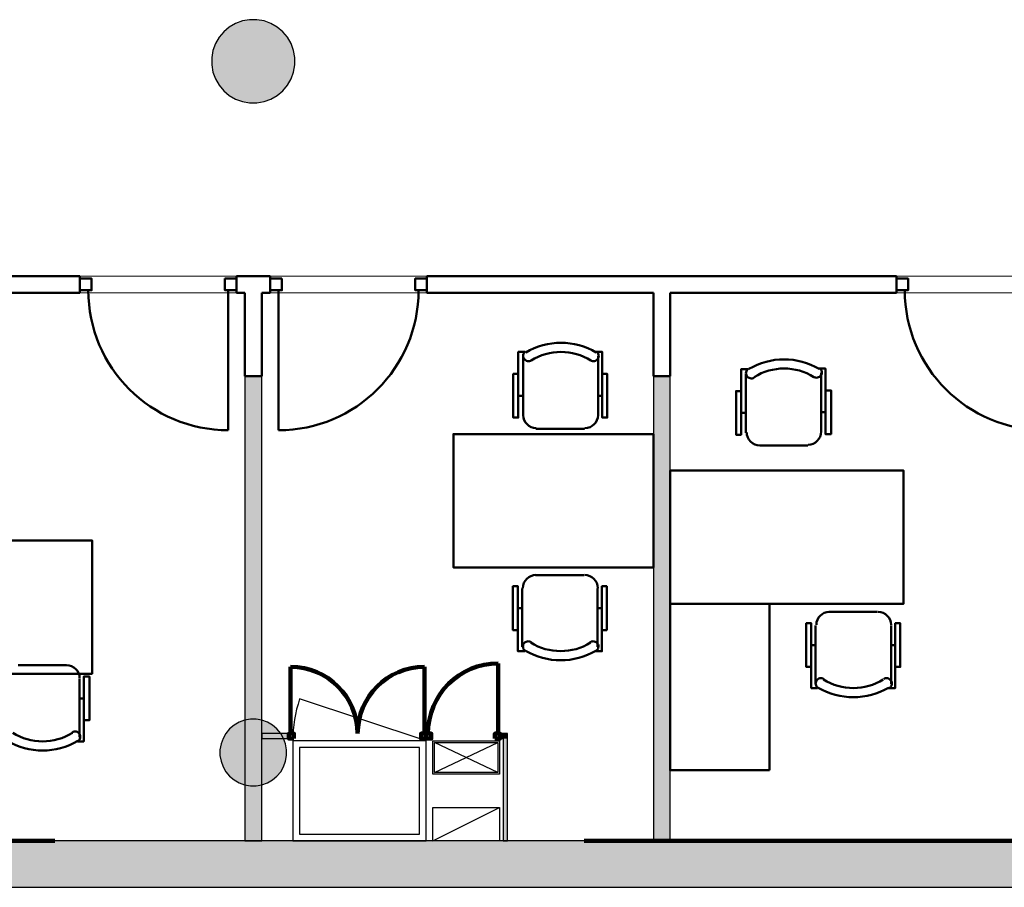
# Model space of a CAD drawing. Header units: metres. Extents: x -1 to 430, y -6 to 34.
# Tile 9 of 15: x 404.44 to 410.34, y 12.84 to 18.05. Entities that reach past the tile are written whole.
import ezdxf

# ---------------------------------------------------------------- set-up
doc = ezdxf.new("R2010")
doc.units = ezdxf.units.M
doc.linetypes.add('CONTINUA', pattern=[0])
doc.linetypes.add('VERDECKT', pattern=[9.525, 6.35, -3.175])
for name, color, linetype, lineweight in [('3D P1 MURS EXISTENTS', 7, 'CONTINUA', 25), ('3D P1 MURS NOUS', 7, 'CONTINUA', 25), ('3D P1 PILAR', 7, 'CONTINUA', 25), ('P1  REVESTIMENT pintat (blau fosc)', 7, 'CONTINUA', 25), ('P1 ESCALES 2D', 7, 'CONTINUA', 25), ('P1 MOBLES', 7, 'CONTINUA', 25), ('P1 REVESTIMENT  enguixat i pintat (lila)', 7, 'CONTINUA', 25)]:
    doc.layers.add(name, color=color, linetype=linetype, lineweight=lineweight)

# ---------------------------------------------------------------- blocks, each defined once
blk = doc.blocks.new('_CLOSEDFILLED')
at = {"color": 0, "linetype": 'ByBlock', "lineweight": -2}
blk.add_solid([(-1, 0), (0, 0), (-1, 0)], dxfattribs=at)

msp = doc.modelspace()

# ---------------------------------------------------------------- hatches: boundary and pattern name
at = {"layer": '3D P1 MURS EXISTENTS', "linetype": 'CONTINUA', "lineweight": 18, "true_color": 0xa0a0a0, "transparency": 33554687}
msp.add_hatch(color=253, dxfattribs=at).paths.add_polyline_path([(398.2417, 12.8406), (423.6575, 12.8406), (423.7155, 13.1206), (398.2972, 13.1206)])
at = {"layer": '3D P1 MURS NOUS', "linetype": 'CONTINUA', "lineweight": 18, "true_color": 0x006e00, "transparency": 33554687}
for points in [[(405.7872, 15.9095), (405.7872, 13.1206), (405.8872, 13.1206), (405.8872, 15.9095)], [(408.2373, 15.9095), (408.2373, 13.1206), (408.3373, 13.1206), (408.3373, 15.9095)]]:
    msp.add_hatch(color=96, dxfattribs=at).paths.add_polyline_path(points)
at = {"layer": '3D P1 MURS NOUS', "linetype": 'CONTINUA', "lineweight": 18, "transparency": 33554687}
for points in [[(406.0511, 13.7631), (405.8889, 13.7631), (405.8889, 13.7331), (406.0511, 13.7331)], [(406.8744, 13.7331), (406.8744, 13.7631), (406.8738, 13.7631), (406.8738, 13.7331)], [(407.3616, 13.7631), (407.3163, 13.7631), (407.3163, 13.7331), (407.3616, 13.7331)], [(407.3616, 13.1206), (407.3616, 13.7331), (407.3366, 13.7331), (407.3366, 13.1206)]]:
    msp.add_hatch(color=240, dxfattribs=at).paths.add_polyline_path(points)
at = {"layer": '3D P1 PILAR', "linetype": 'CONTINUA', "lineweight": 18, "transparency": 33554687}
for points in [[(405.8588, 18.0491), (405.8151, 18.0491), (405.7721, 18.0416), (405.7311, 18.0266), (405.6932, 18.0048), (405.6598, 17.9767), (405.6317, 17.9432), (405.6098, 17.9054), (405.5949, 17.8643), (405.5873, 17.8213), (405.5873, 17.7776), (405.5949, 17.7346), (405.6098, 17.6935), (405.6317, 17.6557), (405.6598, 17.6222), (405.6932, 17.5942), (405.7311, 17.5723), (405.7721, 17.5574), (405.8151, 17.5498), (405.8588, 17.5498), (405.9019, 17.5574), (405.9429, 17.5723), (405.9807, 17.5942), (406.0142, 17.6222), (406.0423, 17.6557), (406.0641, 17.6935), (406.0791, 17.7346), (406.0867, 17.7776), (406.0867, 17.8213), (406.0791, 17.8643), (406.0641, 17.9054), (406.0423, 17.9432), (406.0142, 17.9767), (405.9807, 18.0048), (405.9429, 18.0266), (405.9019, 18.0416)], [(405.8545, 13.8492), (405.8195, 13.8492), (405.7851, 13.8431), (405.7522, 13.8312), (405.722, 13.8137), (405.6952, 13.7912), (405.6727, 13.7645), (405.6553, 13.7342), (405.6433, 13.7014), (405.6372, 13.6669), (405.6372, 13.632), (405.6433, 13.5976), (405.6553, 13.5647), (405.6727, 13.5345), (405.6952, 13.5077), (405.722, 13.4852), (405.7522, 13.4677), (405.7851, 13.4558), (405.8195, 13.4497), (405.8545, 13.4497), (405.8889, 13.4558), (405.9217, 13.4677), (405.952, 13.4852), (405.9788, 13.5077), (406.0012, 13.5345), (406.0187, 13.5647), (406.0307, 13.5976), (406.0367, 13.632), (406.0367, 13.6669), (406.0307, 13.7014), (406.0187, 13.7342), (406.0012, 13.7645), (405.9788, 13.7912), (405.952, 13.8137), (405.9217, 13.8312), (405.8889, 13.8431)]]:
    msp.add_hatch(color=9, dxfattribs=at).paths.add_polyline_path(points)

# ---------------------------------------------------------------- linework, layer by layer
at = {"layer": '3D P1 MURS EXISTENTS', "color": 7, "linetype": 'CONTINUA', "lineweight": 25, "transparency": 33554687}
for p, q in [((423.7155, 13.1206), (398.2972, 13.1206)), ((398.2417, 12.8406), (423.6575, 12.8406))]:
    msp.add_line(p, q, dxfattribs=at)
at = {"layer": '3D P1 MURS NOUS', "color": 4, "linetype": 'CONTINUA', "lineweight": 50, "transparency": 33554687}
for p, q in [((404.7972, 16.5095), (403.3752, 16.5095)), ((404.7972, 16.5095), (404.7972, 16.4095)), ((405.7372, 16.4095), (405.7372, 16.5095)), ((405.9383, 16.5095), (405.7372, 16.5095)), ((405.9383, 16.5095), (405.9383, 16.4095)), ((406.8783, 16.4095), (406.8783, 16.5095)), ((409.695, 16.5095), (406.8783, 16.5095)), ((409.695, 16.5095), (409.695, 16.4095)), ((405.6872, 16.4245), (405.6872, 15.5845)), ((405.9883, 16.4245), (405.9883, 15.5845)), ((403.4696, 16.4095), (404.7972, 16.4095)), ((405.7372, 16.4095), (405.7872, 16.4095)), ((405.7872, 16.4095), (405.7872, 15.9095)), ((405.8872, 16.4095), (405.9383, 16.4095)), ((405.8872, 15.9095), (405.8872, 16.4095)), ((406.8783, 16.4095), (408.2373, 16.4095)), ((408.2373, 16.4095), (408.2373, 15.9095)), ((408.3373, 16.4095), (409.695, 16.4095)), ((408.3373, 15.9095), (408.3373, 16.4095)), ((405.7872, 15.9095), (405.8872, 15.9095)), ((408.2373, 15.9095), (408.3373, 15.9095))]:
    msp.add_line(p, q, dxfattribs=at)
at = {"layer": '3D P1 MURS NOUS', "color": 7, "linetype": 'CONTINUA', "lineweight": 25, "transparency": 33554687}
for p, q in [((405.7872, 15.9095), (405.7872, 13.1206)), ((405.8872, 15.9095), (405.7872, 15.9095)), ((405.8872, 13.1206), (405.8872, 15.9095)), ((408.2373, 15.9095), (408.2373, 13.1206)), ((408.3373, 15.9095), (408.2373, 15.9095)), ((408.3373, 13.1206), (408.3373, 15.9095)), ((406.0511, 13.7631), (405.8889, 13.7631)), ((405.8889, 13.7631), (405.8889, 13.7331)), ((406.0511, 13.7631), (406.0511, 13.7331)), ((406.8738, 13.7331), (406.8738, 13.7631)), ((406.8744, 13.7631), (406.8738, 13.7631)), ((406.8744, 13.7631), (406.8744, 13.7331)), ((407.3163, 13.7331), (407.3163, 13.7631)), ((407.3616, 13.7631), (407.3163, 13.7631)), ((407.3616, 13.7331), (407.3616, 13.7631)), ((405.8889, 13.7331), (406.0511, 13.7331)), ((406.8738, 13.7331), (406.8744, 13.7331)), ((407.3163, 13.7331), (407.3366, 13.7331)), ((407.3366, 13.7331), (407.3366, 13.1206)), ((407.3616, 13.1206), (407.3616, 13.7331)), ((405.7872, 13.1206), (405.8872, 13.1206)), ((407.3366, 13.1206), (407.3616, 13.1206)), ((408.2373, 13.1206), (408.3373, 13.1206))]:
    msp.add_line(p, q, dxfattribs=at)
at = {"layer": '3D P1 MURS NOUS', "color": 240, "linetype": 'CONTINUA', "lineweight": 140, "transparency": 33554687}
for p, q in [((407.3063, 13.7631), (407.3063, 14.1851)), ((406.0611, 13.7631), (406.0611, 14.164)), ((406.8638, 13.7631), (406.8638, 14.164))]:
    msp.add_line(p, q, dxfattribs=at)
at = {"layer": '3D P1 MURS NOUS', "color": 4, "linetype": 'CONTINUA', "lineweight": 50, "transparency": 33554687}
for points in [[(404.7972, 16.4945), (404.8672, 16.4945), (404.8672, 16.4245), (404.7972, 16.4245), (404.7972, 16.4945)], [(405.6672, 16.4945), (405.7372, 16.4945), (405.7372, 16.4245), (405.6672, 16.4245), (405.6672, 16.4945)], [(406.0083, 16.4945), (405.9383, 16.4945), (405.9383, 16.4245), (406.0083, 16.4245), (406.0083, 16.4945)], [(406.8783, 16.4945), (406.8083, 16.4945), (406.8083, 16.4245), (406.8783, 16.4245), (406.8783, 16.4945)], [(409.695, 16.4945), (409.765, 16.4945), (409.765, 16.4245), (409.695, 16.4245), (409.695, 16.4945)]]:
    msp.add_lwpolyline(points, close=True, dxfattribs=at)
at = {"layer": '3D P1 MURS NOUS', "color": 240, "linetype": 'CONTINUA', "lineweight": 140, "transparency": 33554687}
for points in [[(406.0811, 13.7331), (406.0511, 13.7331), (406.0511, 13.7631), (406.0811, 13.7631), (406.0811, 13.7331)], [(406.8738, 13.7331), (406.8438, 13.7331), (406.8438, 13.7631), (406.8738, 13.7631), (406.8738, 13.7331)], [(406.8744, 13.7331), (406.9044, 13.7331), (406.9044, 13.7631), (406.8744, 13.7631), (406.8744, 13.7331)], [(407.2863, 13.7331), (407.3163, 13.7331), (407.3163, 13.7631), (407.2863, 13.7631), (407.2863, 13.7331)]]:
    msp.add_lwpolyline(points, close=True, dxfattribs=at)
at = {"layer": '3D P1 MURS NOUS', "color": 4, "linetype": 'CONTINUA', "lineweight": 50, "transparency": 33554687}
for centre, start, end in [((405.6872, 16.4245), 180, 270), ((405.9883, 16.4245), 270, 0), ((410.585, 16.4245), 180, 270)]:
    msp.add_arc(centre, 0.84, start, end, dxfattribs=at)
at = {"layer": '3D P1 MURS NOUS', "color": 240, "linetype": 'CONTINUA', "lineweight": 140, "transparency": 33554687}
for centre, radius, start, end in [((407.3063, 13.7631), 0.4219, 90, 180), ((406.0611, 13.7631), 0.4008, 0, 90), ((406.8638, 13.7631), 0.4008, 90, 180)]:
    msp.add_arc(centre, radius, start, end, dxfattribs=at)
at = {"layer": '3D P1 PILAR', "color": 7, "linetype": 'CONTINUA', "lineweight": 25, "transparency": 33554687}
for p, q in [((405.7311, 18.0266), (405.6932, 18.0048)), ((405.7721, 18.0416), (405.7311, 18.0266)), ((405.8151, 18.0491), (405.7721, 18.0416)), ((405.8588, 18.0491), (405.8151, 18.0491)), ((405.9019, 18.0416), (405.8588, 18.0491)), ((405.9429, 18.0266), (405.9019, 18.0416)), ((405.9807, 18.0048), (405.9429, 18.0266)), ((405.6598, 17.9767), (405.6317, 17.9432)), ((405.6932, 18.0048), (405.6598, 17.9767)), ((406.0142, 17.9767), (405.9807, 18.0048)), ((406.0423, 17.9432), (406.0142, 17.9767)), ((405.6098, 17.9054), (405.5949, 17.8643)), ((405.6317, 17.9432), (405.6098, 17.9054)), ((406.0641, 17.9054), (406.0423, 17.9432)), ((406.0791, 17.8643), (406.0641, 17.9054)), ((405.5949, 17.8643), (405.5873, 17.8213)), ((406.0867, 17.8213), (406.0791, 17.8643)), ((405.5873, 17.8213), (405.5873, 17.7776)), ((406.0867, 17.7776), (406.0867, 17.8213)), ((405.5873, 17.7776), (405.5949, 17.7346)), ((405.5949, 17.7346), (405.6098, 17.6935)), ((406.0641, 17.6935), (406.0791, 17.7346)), ((406.0791, 17.7346), (406.0867, 17.7776)), ((405.6098, 17.6935), (405.6317, 17.6557)), ((406.0423, 17.6557), (406.0641, 17.6935)), ((405.6317, 17.6557), (405.6598, 17.6222)), ((405.6598, 17.6222), (405.6932, 17.5942)), ((405.9807, 17.5942), (406.0142, 17.6222)), ((406.0142, 17.6222), (406.0423, 17.6557)), ((405.6932, 17.5942), (405.7311, 17.5723)), ((405.7311, 17.5723), (405.7721, 17.5574)), ((405.7721, 17.5574), (405.8151, 17.5498)), ((405.8151, 17.5498), (405.8588, 17.5498)), ((405.8588, 17.5498), (405.9019, 17.5574)), ((405.9019, 17.5574), (405.9429, 17.5723)), ((405.9429, 17.5723), (405.9807, 17.5942)), ((405.7522, 13.8312), (405.722, 13.8137)), ((405.7851, 13.8431), (405.7522, 13.8312)), ((405.8195, 13.8492), (405.7851, 13.8431)), ((405.8545, 13.8492), (405.8195, 13.8492)), ((405.8889, 13.8431), (405.8545, 13.8492)), ((405.9217, 13.8312), (405.8889, 13.8431)), ((405.952, 13.8137), (405.9217, 13.8312)), ((405.6727, 13.7645), (405.6553, 13.7342)), ((405.6952, 13.7912), (405.6727, 13.7645)), ((405.722, 13.8137), (405.6952, 13.7912)), ((405.9788, 13.7912), (405.952, 13.8137)), ((406.0012, 13.7645), (405.9788, 13.7912)), ((406.0187, 13.7342), (406.0012, 13.7645)), ((405.6553, 13.7342), (405.6433, 13.7014)), ((406.0307, 13.7014), (406.0187, 13.7342)), ((405.6433, 13.7014), (405.6372, 13.6669)), ((405.6372, 13.6669), (405.6372, 13.632)), ((406.0367, 13.6669), (406.0307, 13.7014)), ((406.0367, 13.632), (406.0367, 13.6669)), ((405.6372, 13.632), (405.6433, 13.5976)), ((405.6433, 13.5976), (405.6553, 13.5647)), ((406.0187, 13.5647), (406.0307, 13.5976)), ((406.0307, 13.5976), (406.0367, 13.632)), ((405.6553, 13.5647), (405.6727, 13.5345)), ((405.6727, 13.5345), (405.6952, 13.5077)), ((405.9788, 13.5077), (406.0012, 13.5345)), ((406.0012, 13.5345), (406.0187, 13.5647)), ((405.6952, 13.5077), (405.722, 13.4852)), ((405.722, 13.4852), (405.7522, 13.4677)), ((405.7522, 13.4677), (405.7851, 13.4558)), ((405.8889, 13.4558), (405.9217, 13.4677)), ((405.9217, 13.4677), (405.952, 13.4852)), ((405.952, 13.4852), (405.9788, 13.5077)), ((405.7851, 13.4558), (405.8195, 13.4497)), ((405.8195, 13.4497), (405.8545, 13.4497)), ((405.8545, 13.4497), (405.8889, 13.4558))]:
    msp.add_line(p, q, dxfattribs=at)
at = {"layer": 'P1  REVESTIMENT pintat (blau fosc)', "color": 180, "linetype": 'VERDECKT', "lineweight": 13, "transparency": 33554687}
for p, q in [((403.3752, 16.5095), (409.695, 16.5095)), ((409.695, 16.5095), (421.407, 16.5095)), ((405.7872, 16.4095), (403.4696, 16.4095)), ((405.7872, 15.9095), (405.7872, 16.4095)), ((408.2373, 16.4095), (405.8872, 16.4095)), ((405.8872, 16.4095), (405.8872, 15.9095)), ((408.2373, 15.9095), (408.2373, 16.4095)), ((410.685, 16.4095), (408.3373, 16.4095)), ((408.3373, 16.4095), (408.3373, 15.9095))]:
    msp.add_line(p, q, dxfattribs=at)
at = {"layer": 'P1  REVESTIMENT pintat (blau fosc)', "color": 180, "linetype": 'CONTINUA', "lineweight": 13, "transparency": 33554687}
for p, q in [((405.7872, 15.9095), (405.7872, 13.8435)), ((405.8872, 15.9094), (405.8872, 13.8434)), ((408.2373, 15.9095), (408.2373, 13.1206)), ((408.3373, 15.9095), (408.3373, 13.1206))]:
    msp.add_line(p, q, dxfattribs=at)
at = {"layer": 'P1 ESCALES 2D', "color": 7, "lineweight": 25, "transparency": 33554687}
msp.add_line((406.8743, 13.7206), (406.1147, 13.9716), dxfattribs=at)
at = {"layer": 'P1 ESCALES 2D', "linetype": 'CONTINUA', "lineweight": 25, "transparency": 33554687}
for p, q in [((406.9243, 13.5306), (407.3043, 13.7106)), ((407.3043, 13.5306), (406.9243, 13.7106)), ((406.9143, 13.1206), (407.3143, 13.3206))]:
    msp.add_line(p, q, dxfattribs=at)
at = {"layer": 'P1 ESCALES 2D', "color": 7, "lineweight": 25, "transparency": 33554687}
for points in [[(406.0743, 13.1206), (406.8743, 13.1206), (406.8743, 13.7206), (406.0743, 13.7206), (406.0743, 13.1206)], [(406.1143, 13.1606), (406.8343, 13.1606), (406.8343, 13.6806), (406.1143, 13.6806), (406.1143, 13.1606)]]:
    msp.add_lwpolyline(points, close=True, dxfattribs=at)
at = {"layer": 'P1 ESCALES 2D', "linetype": 'CONTINUA', "lineweight": 25, "transparency": 33554687}
for points in [[(407.3143, 13.5206), (406.9143, 13.5206), (406.9143, 13.7206), (407.3143, 13.7206), (407.3143, 13.5206)], [(407.3143, 13.1206), (406.9143, 13.1206), (406.9143, 13.3206), (407.3143, 13.3206), (407.3143, 13.1206)]]:
    msp.add_lwpolyline(points, close=True, dxfattribs=at)
at = {"layer": 'P1 ESCALES 2D', "color": 7, "linetype": 'CONTINUA', "lineweight": 25, "transparency": 33554687}
msp.add_lwpolyline([(407.3043, 13.5306), (406.9243, 13.5306), (406.9243, 13.7106), (407.3043, 13.7106), (407.3043, 13.5306)], close=True, dxfattribs=at)
at = {"layer": 'P1 ESCALES 2D', "color": 7, "lineweight": 25, "transparency": 33554687}
msp.add_arc((406.8743, 13.7206), 0.8, 161.71914, 180, dxfattribs=at)
at = {"layer": 'P1 MOBLES', "color": 202, "linetype": 'CONTINUA', "lineweight": 50, "transparency": 33554687}
for p, q in [((407.4561, 15.6732), (407.4561, 16.0288)), ((407.9048, 16.0288), (407.9048, 15.6732)), ((408.7924, 15.5697), (408.7924, 15.9253)), ((409.2432, 15.9295), (409.2432, 15.574)), ((407.4265, 15.7918), (407.4561, 15.7918)), ((407.9302, 15.7918), (407.9048, 15.7918)), ((408.7628, 15.6883), (408.7924, 15.6883)), ((409.2686, 15.6925), (409.2432, 15.6925)), ((407.8244, 15.5928), (407.5323, 15.5928)), ((409.1628, 15.4935), (408.875, 15.4935)), ((407.8222, 14.7153), (407.5301, 14.7153)), ((407.4496, 14.6349), (407.4496, 14.2835)), ((407.9026, 14.2835), (407.9026, 14.6349)), ((407.4242, 14.5163), (407.4496, 14.5163)), ((407.928, 14.5163), (407.9026, 14.5163)), ((409.2898, 14.4935), (409.5819, 14.4935)), ((409.2094, 14.0617), (409.2094, 14.4131)), ((409.6623, 14.4131), (409.6623, 14.0617)), ((409.184, 14.2946), (409.2094, 14.2946)), ((409.6877, 14.2946), (409.6623, 14.2946)), ((404.4263, 14.1735), (404.7141, 14.1735)), ((404.7945, 14.0931), (404.7945, 13.7417)), ((404.8199, 13.9746), (404.7945, 13.9746))]:
    msp.add_line(p, q, dxfattribs=at)
for points in [[(407.4265, 15.923), (407.3968, 15.923), (407.3968, 15.6605), (407.4265, 15.6605), (407.4265, 16.0542), (407.4688, 16.0542)], [(407.4702, 16.0573), (407.4653, 16.0533), (407.4614, 16.0484), (407.4585, 16.043), (407.4567, 16.0373), (407.4561, 16.0312), (407.4566, 16.0252), (407.4584, 16.0192), (407.4613, 16.0135), (407.4653, 16.0086), (407.4701, 16.0046), (407.4755, 16.0017), (407.4812, 15.9999), (407.4872, 15.9992), (407.4933, 15.9997), (407.4993, 16.0013), (407.505, 16.0042)], [(407.8602, 16.0042), (407.8659, 16.0013), (407.8718, 15.9997), (407.8779, 15.9992), (407.8839, 15.9999), (407.8897, 16.0017), (407.8951, 16.0046), (407.8998, 16.0086), (407.9039, 16.0135), (407.9068, 16.0192), (407.9085, 16.0252), (407.9091, 16.0312), (407.9084, 16.0373), (407.9067, 16.043), (407.9038, 16.0484), (407.8999, 16.0533), (407.895, 16.0573)], [(407.9302, 15.923), (407.9599, 15.923), (407.9599, 15.6605), (407.9302, 15.6605), (407.9302, 16.0542), (407.8921, 16.0542)], [(408.7628, 15.8195), (408.7331, 15.8195), (408.7331, 15.557), (408.7628, 15.557), (408.7628, 15.9507), (408.8051, 15.9507)], [(408.8065, 15.9538), (408.8016, 15.9497), (408.7977, 15.9449), (408.7948, 15.9395), (408.793, 15.9337), (408.7924, 15.9277), (408.7929, 15.9216), (408.7947, 15.9157), (408.7976, 15.91), (408.8016, 15.9051), (408.8064, 15.9011), (408.8118, 15.8982), (408.8175, 15.8964), (408.8235, 15.8957), (408.8296, 15.8961), (408.8356, 15.8978), (408.8413, 15.9007)], [(409.1986, 15.9049), (409.2043, 15.902), (409.2103, 15.9004), (409.2163, 15.8999), (409.2223, 15.9006), (409.2281, 15.9024), (409.2335, 15.9053), (409.2383, 15.9093), (409.2423, 15.9143), (409.2452, 15.9199), (409.247, 15.9259), (409.2475, 15.9319), (409.2468, 15.938), (409.2451, 15.9438), (409.2422, 15.9492), (409.2383, 15.954), (409.2334, 15.958)], [(409.2686, 15.8237), (409.3025, 15.8237), (409.3025, 15.5613), (409.2686, 15.5613), (409.2686, 15.9549), (409.2305, 15.9549)], [(407.4561, 15.6754), (407.4577, 15.6596), (407.4623, 15.6449), (407.4695, 15.6316), (407.479, 15.62), (407.4906, 15.6104), (407.5039, 15.6032), (407.5186, 15.5986), (407.5344, 15.597)], [(407.8265, 15.597), (407.8423, 15.5986), (407.857, 15.6032), (407.8703, 15.6104), (407.8819, 15.62), (407.8915, 15.6316), (407.8987, 15.6449), (407.9032, 15.6596), (407.9048, 15.6754)], [(408.7966, 15.5718), (408.7982, 15.5561), (408.8028, 15.5414), (408.81, 15.5281), (408.8196, 15.5165), (408.8312, 15.5069), (408.8445, 15.4997), (408.8592, 15.4951), (408.875, 15.4935)], [(409.1649, 15.4978), (409.1807, 15.4993), (409.1954, 15.5039), (409.2087, 15.5111), (409.2203, 15.5207), (409.2299, 15.5323), (409.2371, 15.5456), (409.2417, 15.5603), (409.2432, 15.5761)], [(407.5327, 14.7157), (407.5169, 14.7141), (407.5022, 14.7095), (407.4889, 14.7023), (407.4774, 14.6927), (407.4678, 14.6811), (407.4606, 14.6678), (407.456, 14.6531), (407.4544, 14.6373)], [(407.9031, 14.6373), (407.9016, 14.6531), (407.897, 14.6678), (407.8898, 14.6811), (407.8802, 14.6927), (407.8686, 14.7023), (407.8553, 14.7095), (407.8406, 14.7141), (407.8248, 14.7157)], [(407.4242, 14.3851), (407.3946, 14.3851), (407.3946, 14.6476), (407.4242, 14.6476), (407.4242, 14.2581), (407.4666, 14.2581)], [(407.928, 14.3851), (407.9576, 14.3851), (407.9576, 14.6476), (407.928, 14.6476), (407.928, 14.2581), (407.8899, 14.2581)], [(409.2928, 14.4939), (409.277, 14.4923), (409.2623, 14.4877), (409.249, 14.4805), (409.2374, 14.471), (409.2278, 14.4594), (409.2206, 14.4461), (409.216, 14.4314), (409.2145, 14.4156)], [(409.6632, 14.4156), (409.6616, 14.4314), (409.657, 14.4461), (409.6498, 14.4594), (409.6402, 14.471), (409.6287, 14.4805), (409.6153, 14.4877), (409.6006, 14.4923), (409.5849, 14.4939)], [(409.184, 14.1633), (409.1543, 14.1633), (409.1543, 14.4258), (409.184, 14.4258), (409.184, 14.0363), (409.2221, 14.0363)], [(409.6877, 14.1633), (409.7174, 14.1633), (409.7174, 14.4258), (409.6877, 14.4258), (409.6877, 14.0363), (409.6454, 14.0363)], [(407.5033, 14.3127), (407.4976, 14.3156), (407.4916, 14.3173), (407.4856, 14.3177), (407.4795, 14.317), (407.4738, 14.3152), (407.4684, 14.3123), (407.4636, 14.3083), (407.4596, 14.3034), (407.4567, 14.2977), (407.4549, 14.2918), (407.4544, 14.2857), (407.455, 14.2797), (407.4568, 14.2739), (407.4597, 14.2685), (407.4636, 14.2637), (407.4685, 14.2596)], [(407.8933, 14.2596), (407.8982, 14.2637), (407.9021, 14.2685), (407.905, 14.2739), (407.9067, 14.2797), (407.9074, 14.2857), (407.9069, 14.2918), (407.9051, 14.2977), (407.9022, 14.3034), (407.8982, 14.3083), (407.8934, 14.3123), (407.888, 14.3152), (407.8823, 14.317), (407.8762, 14.3177), (407.8702, 14.3173), (407.8642, 14.3156), (407.8585, 14.3127)], [(404.7952, 14.0956), (404.7936, 14.1114), (404.789, 14.1261), (404.7818, 14.1394), (404.7723, 14.151), (404.7607, 14.1605), (404.7474, 14.1677), (404.7327, 14.1723), (404.7169, 14.1739)], [(404.8199, 13.8433), (404.8538, 13.8433), (404.8538, 14.1058), (404.8199, 14.1058), (404.8199, 13.7163), (404.7818, 13.7163)], [(409.2591, 14.0909), (409.2534, 14.0938), (409.2474, 14.0955), (409.2414, 14.096), (409.2353, 14.0953), (409.2296, 14.0934), (409.2242, 14.0905), (409.2194, 14.0866), (409.2154, 14.0816), (409.2125, 14.076), (409.2107, 14.07), (409.2102, 14.0639), (409.2109, 14.0579), (409.2126, 14.0521), (409.2155, 14.0467), (409.2194, 14.0419), (409.2243, 14.0378)], [(409.6533, 14.0378), (409.6583, 14.0419), (409.6622, 14.0467), (409.665, 14.0521), (409.6668, 14.0579), (409.6674, 14.0639), (409.6669, 14.07), (409.6652, 14.076), (409.6622, 14.0816), (409.6582, 14.0866), (409.6534, 14.0905), (409.6481, 14.0934), (409.6423, 14.0953), (409.6363, 14.096), (409.6302, 14.0955), (409.6242, 14.0938), (409.6185, 14.0909)], [(404.7854, 13.7178), (404.7903, 13.7219), (404.7942, 13.7267), (404.797, 13.7321), (404.7988, 13.7379), (404.7994, 13.7439), (404.7989, 13.75), (404.7972, 13.756), (404.7942, 13.7616), (404.7902, 13.7666), (404.7855, 13.7705), (404.7801, 13.7734), (404.7743, 13.7753), (404.7683, 13.776), (404.7622, 13.7755), (404.7562, 13.7738), (404.7506, 13.7709)]]:
    msp.add_lwpolyline(points, dxfattribs=at)
for points in [[(408.2373, 14.7612), (407.0373, 14.7612), (407.0373, 15.5613), (408.2373, 15.5613), (408.2373, 14.7612)], [(408.3373, 14.5427), (409.7375, 14.5427), (409.7375, 15.3428), (408.3373, 15.3428), (408.3373, 14.5427)], [(403.4696, 14.1227), (404.8697, 14.1227), (404.8697, 14.9228), (403.4696, 14.9228), (403.4696, 14.1227)], [(408.9342, 13.5437), (408.3373, 13.5437), (408.3373, 14.5427), (408.9342, 14.5427), (408.9342, 13.5437)]]:
    msp.add_lwpolyline(points, close=True, dxfattribs=at)
for centre, radius, start, end in [((407.6827, 15.6926), 0.4167, 59.57375, 120.44586), ((407.6827, 15.7137), 0.3405, 58.25798, 121.7655), ((409.0211, 15.5933), 0.4167, 59.57416, 120.44477), ((409.0211, 15.6145), 0.3405, 58.2582, 121.76458), ((407.6808, 14.599), 0.3405, 238.25823, 301.76503), ((407.6808, 14.6201), 0.4167, 239.57366, 300.44551), ((409.4366, 14.3772), 0.3405, 238.25815, 301.76508), ((409.4366, 14.3984), 0.4167, 239.57369, 300.44548), ((404.5729, 14.0572), 0.3405, 238.25817, 301.76511), ((404.5729, 14.0784), 0.4167, 239.57361, 300.44553)]:
    msp.add_arc(centre, radius, start, end, dxfattribs=at)
at = {"layer": 'P1 REVESTIMENT  enguixat i pintat (lila)', "color": 180, "linetype": 'CONTINUA', "lineweight": 13, "transparency": 33554687}
for p, q in [((405.7872, 13.4554), (405.7872, 13.1206)), ((405.8872, 13.4552), (405.8872, 13.1206))]:
    msp.add_line(p, q, dxfattribs=at)
at = {"layer": 'P1 REVESTIMENT  enguixat i pintat (lila)', "color": 220, "linetype": 'VERDECKT', "lineweight": 100, "transparency": 33554687}
msp.add_line((398.2972, 13.1206), (423.7155, 13.1206), dxfattribs=at)

# ---------------------------------------------------------------- block references
at = {"layer": '3D P1 PILAR', "color": 7, "linetype": 'CONTINUA', "lineweight": 25, "transparency": 33554687, "xscale": 0.0002666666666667, "yscale": 0.0002666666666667, "zscale": 0.0002666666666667}
for p in [(405.837, 17.7995), (405.837, 13.6495)]:
    msp.add_blockref('_CLOSEDFILLED', p, dxfattribs=at)

doc.saveas('drawing.dxf')
